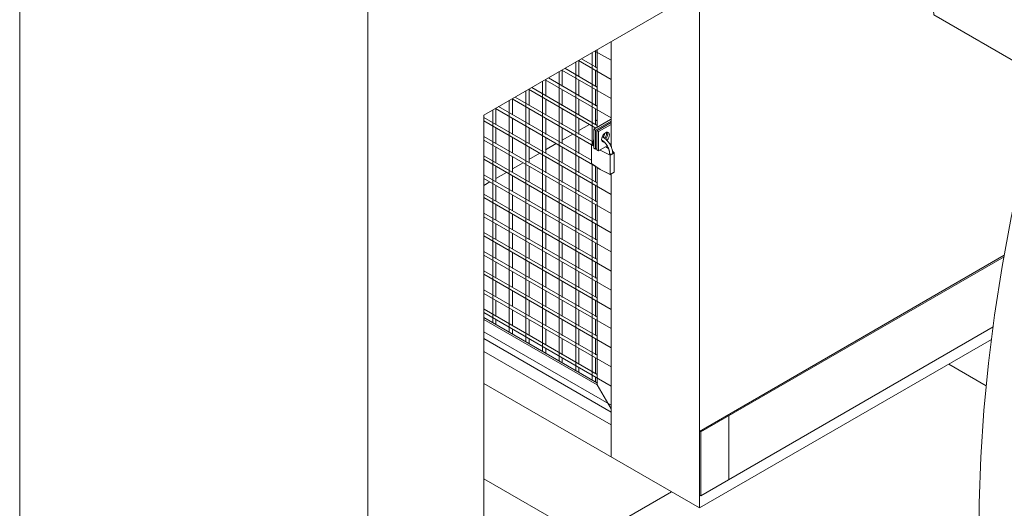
# Model space of a CAD drawing. Header units: metres. Extents: x 6.5 to 21.8, y 0.6 to 11.2.
# Tile 80 of 107: x 16.277 to 17.536, y 4.311 to 4.936. Entities that reach past the tile are written whole.
import ezdxf

# ---------------------------------------------------------------- set-up
doc = ezdxf.new("R2010")
doc.units = ezdxf.units.M
for name, color, linetype, lineweight in [('A-DOOR', 7, 'Continuous', 5), ('A-FLOR', 7, 'Continuous', 5), ('A-FLOR-PATT', 7, 'Continuous', 5), ('A-WALL', 7, 'Continuous', 5), ('A-WALL-PATT', 7, 'Continuous', 5), ('I-WALL', 7, 'Continuous', 5), ('P-SANR-FIXT', 7, 'Continuous', 5), ('Q-SPCQ', 7, 'Continuous', 5)]:
    doc.layers.add(name, color=color, linetype=linetype, lineweight=lineweight)

# ---------------------------------------------------------------- blocks, each defined once
blk = doc.blocks.new('PORTINHOLA PARA_258-ISO_020')
at = {"layer": 'A-DOOR'}
for p, q in [((17.0092, 4.8939), (17.0092, 4.7776)), ((17.0126, 4.8958), (17.0333, 4.8839)), ((17.0132, 4.8749), (17.0132, 4.8956)), ((17.0156, 4.8976), (17.0156, 4.7985)), ((16.988, 4.8816), (16.988, 4.4874)), ((16.9914, 4.8836), (17.0333, 4.8594)), ((16.992, 4.8626), (16.992, 4.8833)), ((17.0156, 4.8742), (16.9954, 4.8859)), ((16.9668, 4.8694), (16.9668, 4.4997)), ((16.9702, 4.8713), (17.0333, 4.8349)), ((16.9708, 4.8504), (16.9708, 4.8711)), ((17.0156, 4.8497), (16.9742, 4.8737)), ((17.0132, 4.8504), (17.0132, 4.8711)), ((16.9456, 4.8571), (16.9456, 4.5119)), ((16.949, 4.8591), (17.0333, 4.8104)), ((16.9496, 4.8382), (16.9496, 4.8588)), ((17.0156, 4.8252), (16.953, 4.8614)), ((16.992, 4.8381), (16.992, 4.8588)), ((16.9243, 4.8449), (16.9243, 4.5238)), ((16.9278, 4.8469), (17.0136, 4.7973)), ((16.9283, 4.826), (16.9283, 4.8466)), ((17.0156, 4.8007), (16.9318, 4.8492)), ((16.9708, 4.8259), (16.9708, 4.8466)), ((17.0132, 4.8259), (17.0132, 4.8466)), ((17.0081, 4.7561), (16.8894, 4.8247)), ((16.9031, 4.8326), (16.9031, 4.5364)), ((16.9066, 4.8346), (17.0081, 4.776)), ((16.9071, 4.8142), (16.9071, 4.8344)), ((17.0107, 4.7791), (16.9106, 4.8369)), ((16.9496, 4.8137), (16.9496, 4.8344)), ((16.992, 4.8137), (16.992, 4.8344)), ((16.8819, 4.8204), (16.8819, 4.5487)), ((16.8854, 4.8224), (17.0128, 4.7488)), ((16.8859, 4.8015), (16.8859, 4.8221)), ((16.9283, 4.8015), (16.9283, 4.8221)), ((16.9708, 4.8014), (16.9708, 4.8221)), ((17.0132, 4.8014), (17.0132, 4.8221)), ((17.0156, 4.7273), (16.8706, 4.811)), ((16.8706, 4.8064), (17.0333, 4.7124)), ((16.9071, 4.7892), (16.9071, 4.8099)), ((16.9496, 4.7892), (16.9496, 4.8099)), ((16.992, 4.7892), (16.992, 4.8099)), ((17.0114, 4.796), (17.0326, 4.8083)), ((17.0333, 4.8062), (17.0135, 4.7948)), ((17.0151, 4.7939), (17.0333, 4.8044)), ((17.0333, 4.802), (17.0172, 4.7927)), ((17.0333, 4.8079), (17.0326, 4.8083)), ((16.8859, 4.777), (16.8859, 4.7976)), ((16.9283, 4.777), (16.9283, 4.7976)), ((16.9708, 4.777), (16.9708, 4.7976)), ((17.0114, 4.7715), (17.0114, 4.796)), ((17.0114, 4.796), (17.0135, 4.7948)), ((17.0132, 4.7971), (17.0132, 4.7976)), ((17.0135, 4.7948), (17.0135, 4.7703)), ((17.0151, 4.7694), (17.0151, 4.7939)), ((17.0151, 4.7939), (17.0172, 4.7927)), ((17.0172, 4.7927), (17.0172, 4.7682)), ((17.0273, 4.7919), (17.0275, 4.7906)), ((17.0156, 4.7028), (16.8706, 4.7865)), ((16.8706, 4.7819), (17.0333, 4.6879)), ((16.9071, 4.7652), (16.9071, 4.7854)), ((16.9496, 4.7647), (16.9496, 4.7854)), ((16.992, 4.7647), (16.992, 4.7854)), ((17.0105, 4.7779), (17.0081, 4.7765)), ((17.0081, 4.7765), (17.0112, 4.7741)), ((17.0081, 4.752), (17.0081, 4.7765)), ((17.0172, 4.7682), (17.0283, 4.7746)), ((17.022, 4.7817), (17.0213, 4.7815)), ((17.0318, 4.7766), (17.0333, 4.7775)), ((17.0156, 4.6783), (16.8706, 4.762)), ((16.8859, 4.753), (16.8859, 4.7731)), ((16.9283, 4.7525), (16.9283, 4.7731)), ((16.9708, 4.7524), (16.9708, 4.7731)), ((17.0135, 4.7703), (17.0114, 4.7715)), ((17.0135, 4.7703), (17.0151, 4.7712)), ((17.0172, 4.7682), (17.0151, 4.7694)), ((17.0191, 4.7689), (17.0323, 4.7626)), ((17.0304, 4.7707), (17.0264, 4.7731)), ((17.0323, 4.7626), (17.0374, 4.7655)), ((17.0323, 4.7626), (17.0323, 4.7381)), ((17.0374, 4.7655), (17.0353, 4.7672)), ((17.0374, 4.741), (17.0374, 4.7655)), ((16.8706, 4.7574), (17.0333, 4.6635)), ((16.9071, 4.7407), (16.9071, 4.7609)), ((16.9496, 4.7402), (16.9496, 4.7609)), ((16.992, 4.7402), (16.992, 4.7609)), ((17.0092, 4.7511), (17.0092, 4.4752)), ((17.0156, 4.6538), (16.8706, 4.7375)), ((16.8859, 4.7285), (16.8859, 4.7486)), ((16.9071, 4.7162), (16.9071, 4.7364)), ((16.9283, 4.728), (16.9283, 4.7486)), ((16.9496, 4.7157), (16.9496, 4.7364)), ((16.9708, 4.7279), (16.9708, 4.7486)), ((16.992, 4.7157), (16.992, 4.7364)), ((17.0132, 4.728), (17.0132, 4.7481)), ((17.0156, 4.7468), (17.0156, 4.469)), ((17.0266, 4.7408), (17.0333, 4.7369)), ((17.0374, 4.741), (17.0323, 4.7381)), ((16.8706, 4.7329), (17.0333, 4.639)), ((16.8859, 4.704), (16.8859, 4.7241)), ((16.9283, 4.7035), (16.9283, 4.7241)), ((16.9708, 4.7034), (16.9708, 4.7241)), ((17.0132, 4.7035), (17.0132, 4.7241)), ((17.0156, 4.6293), (16.8706, 4.713)), ((16.9071, 4.6917), (16.9071, 4.7119)), ((16.9496, 4.6912), (16.9496, 4.7119)), ((16.992, 4.6912), (16.992, 4.7119)), ((16.8706, 4.7084), (17.0333, 4.6145)), ((16.8859, 4.6795), (16.8859, 4.6996)), ((16.9283, 4.679), (16.9283, 4.6996)), ((16.9708, 4.6789), (16.9708, 4.6996)), ((17.0132, 4.679), (17.0132, 4.6996)), ((17.0156, 4.6048), (16.8706, 4.6885)), ((16.9071, 4.6672), (16.9071, 4.6874)), ((16.9496, 4.6668), (16.9496, 4.6874)), ((16.992, 4.6667), (16.992, 4.6874)), ((16.8706, 4.6839), (17.0333, 4.59)), ((16.8859, 4.655), (16.8859, 4.6751)), ((16.9283, 4.6545), (16.9283, 4.6751)), ((16.9708, 4.6544), (16.9708, 4.6751)), ((17.0132, 4.6545), (17.0132, 4.6751)), ((17.0156, 4.5803), (16.8706, 4.664)), ((16.9071, 4.6427), (16.9071, 4.6629)), ((16.9496, 4.6423), (16.9496, 4.6629)), ((16.992, 4.6422), (16.992, 4.6629)), ((16.8706, 4.6594), (17.0333, 4.5655)), ((16.8859, 4.63), (16.8859, 4.6504)), ((16.9283, 4.63), (16.9283, 4.6504)), ((16.9708, 4.6299), (16.9708, 4.6504)), ((17.0132, 4.63), (17.0132, 4.6504)), ((17.0156, 4.5558), (16.8706, 4.6395)), ((16.9071, 4.6178), (16.9071, 4.6384)), ((16.9496, 4.6178), (16.9496, 4.6384)), ((16.992, 4.6177), (16.992, 4.6384)), ((16.8706, 4.6349), (17.0333, 4.541)), ((16.8859, 4.6055), (16.8859, 4.6261)), ((16.9283, 4.6055), (16.9283, 4.6261)), ((16.9708, 4.6054), (16.9708, 4.6261)), ((17.0132, 4.6055), (17.0132, 4.6261)), ((17.0156, 4.5313), (16.8706, 4.615)), ((16.8706, 4.6104), (17.0333, 4.5165)), ((16.9071, 4.5933), (16.9071, 4.6139)), ((16.9496, 4.5933), (16.9496, 4.6139)), ((16.992, 4.5932), (16.992, 4.6139)), ((16.8859, 4.5815), (16.8859, 4.6017)), ((16.9283, 4.581), (16.9283, 4.6017)), ((16.9708, 4.5809), (16.9708, 4.6017)), ((17.0132, 4.581), (17.0132, 4.6017)), ((17.0156, 4.5068), (16.8706, 4.5905)), ((16.8706, 4.5859), (17.0333, 4.492)), ((16.9071, 4.5693), (16.9071, 4.5894)), ((16.9496, 4.5688), (16.9496, 4.5894)), ((16.992, 4.5687), (16.992, 4.5894)), ((16.8859, 4.5565), (16.8859, 4.5772)), ((16.9283, 4.5565), (16.9283, 4.5772)), ((16.9708, 4.5564), (16.9708, 4.5772)), ((17.0132, 4.5565), (17.0132, 4.5772)), ((16.8706, 4.5614), (17.0333, 4.4675)), ((17.0156, 4.4823), (16.8707, 4.566)), ((16.9071, 4.5443), (16.9071, 4.5649)), ((16.9496, 4.5443), (16.9496, 4.5649)), ((16.992, 4.5442), (16.992, 4.5649)), ((16.8706, 4.5552), (17.0157, 4.4714)), ((17.0156, 4.469), (16.8706, 4.5528)), ((16.8859, 4.5464), (16.8859, 4.5527)), ((16.9283, 4.532), (16.9283, 4.5527)), ((16.9708, 4.5319), (16.9708, 4.5527)), ((17.0132, 4.532), (17.0132, 4.5527)), ((16.8706, 4.5369), (17.0333, 4.443)), ((16.9071, 4.5341), (16.9071, 4.5404)), ((16.9496, 4.5198), (16.9496, 4.5404)), ((16.992, 4.5197), (16.992, 4.5404)), ((16.8706, 4.5283), (17.0333, 4.4343)), ((16.9283, 4.5219), (16.9283, 4.5282)), ((16.9708, 4.5074), (16.9708, 4.5282)), ((17.0132, 4.5075), (17.0132, 4.5282)), ((16.9496, 4.5096), (16.9496, 4.5159)), ((16.992, 4.4952), (16.992, 4.5159)), ((16.9708, 4.4974), (16.9708, 4.5037)), ((17.0132, 4.483), (17.0132, 4.5037)), ((16.992, 4.4851), (16.992, 4.4914)), ((17.0132, 4.4729), (17.0132, 4.4792)), ((17.0333, 4.4384), (17.0156, 4.469)), ((17.0156, 4.469), (17.0333, 4.4384))]:
    blk.add_line(p, q, dxfattribs=at)
for points in [[(17.0212, 4.7827, 0), (17.0214, 4.7843, 0), (17.0219, 4.786, 0), (17.0227, 4.7876, 0), (17.0237, 4.7892, 0), (17.0249, 4.7904, 0), (17.0262, 4.7914, 0), (17.0275, 4.7919, 0), (17.0287, 4.792, 0), (17.0297, 4.7917, 0), (17.0305, 4.791, 0), (17.031, 4.7899, 0), (17.0312, 4.7885, 0)], [(17.0229, 4.7854, 0), (17.0239, 4.7869, 0), (17.0247, 4.7886, 0), (17.0252, 4.7903, 0)], [(17.0275, 4.7906, 0), (17.0273, 4.789, 0), (17.0268, 4.7874, 0), (17.026, 4.7857, 0), (17.025, 4.7842, 0)], [(17.0266, 4.7833, 0), (17.0276, 4.7848, 0), (17.0284, 4.7864, 0), (17.0289, 4.7881, 0), (17.0291, 4.7897, 0)], [(17.0312, 4.7885, 0), (17.031, 4.7869, 0), (17.0305, 4.7852, 0), (17.0297, 4.7836, 0), (17.0287, 4.7821, 0), (17.0281, 4.7814, 0)], [(17.0291, 4.7897, 0), (17.0289, 4.7911, 0), (17.0285, 4.792, 0)], [(17.0113, 4.7826, 0), (17.0111, 4.7821, 0), (17.0109, 4.7817, 0), (17.0107, 4.7812, 0), (17.0106, 4.7807, 0), (17.0104, 4.7802, 0), (17.0103, 4.7797, 0), (17.0102, 4.7791, 0), (17.0102, 4.7786, 0), (17.0101, 4.7781, 0), (17.0101, 4.7775, 0), (17.0101, 4.7772, 0)], [(17.0111, 4.7762, 0), (17.0107, 4.7764, 0), (17.0104, 4.7766, 0), (17.0102, 4.7769, 0), (17.0101, 4.7772, 0), (17.0102, 4.7775, 0), (17.0104, 4.7777, 0)], [(17.0211, 4.7819, 0), (17.0215, 4.7817, 0), (17.0219, 4.7815, 0), (17.0222, 4.7813, 0), (17.0226, 4.781, 0), (17.023, 4.7807, 0), (17.0233, 4.7805, 0), (17.0237, 4.7802, 0), (17.0241, 4.7799, 0), (17.0244, 4.7795, 0), (17.0248, 4.7792, 0), (17.0252, 4.7788, 0), (17.0255, 4.7784, 0), (17.0259, 4.778, 0), (17.0262, 4.7776, 0), (17.0266, 4.7772, 0), (17.0269, 4.7768, 0), (17.0272, 4.7764, 0), (17.0275, 4.7759, 0), (17.0278, 4.7754, 0), (17.0281, 4.775, 0), (17.0284, 4.7745, 0), (17.0287, 4.774, 0), (17.029, 4.7735, 0), (17.0292, 4.773, 0), (17.0294, 4.7725, 0), (17.0297, 4.772, 0), (17.0299, 4.7715, 0), (17.0301, 4.771, 0), (17.0303, 4.7705, 0), (17.0304, 4.77, 0), (17.0306, 4.7695, 0), (17.0307, 4.7691, 0), (17.0309, 4.7686, 0), (17.031, 4.7681, 0), (17.0311, 4.7676, 0), (17.0312, 4.7671, 0), (17.0312, 4.7666, 0), (17.0313, 4.7662, 0), (17.0313, 4.7657, 0), (17.0313, 4.7653, 0), (17.0313, 4.7649, 0)], [(17.0249, 4.7793, 0), (17.0237, 4.7792, 0), (17.0227, 4.7795, 0), (17.0219, 4.7802, 0), (17.0214, 4.7813, 0), (17.0212, 4.7827, 0)], [(17.0218, 4.7804, 0), (17.0228, 4.7805, 0), (17.0233, 4.7807, 0)], [(17.0219, 4.7859, 0), (17.0224, 4.7857, 0), (17.0229, 4.7855, 0), (17.0234, 4.7852, 0), (17.0239, 4.7849, 0), (17.0244, 4.7846, 0), (17.0249, 4.7843, 0), (17.0253, 4.784, 0), (17.0258, 4.7836, 0), (17.0263, 4.7832, 0), (17.0267, 4.7829, 0), (17.0272, 4.7825, 0), (17.0276, 4.782, 0), (17.028, 4.7816, 0), (17.0285, 4.7811, 0), (17.0289, 4.7807, 0), (17.0293, 4.7802, 0), (17.0297, 4.7797, 0), (17.0301, 4.7792, 0), (17.0305, 4.7787, 0), (17.0308, 4.7782, 0), (17.0312, 4.7776, 0), (17.0315, 4.7771, 0), (17.0319, 4.7765, 0), (17.0322, 4.776, 0), (17.0325, 4.7754, 0), (17.0328, 4.7748, 0), (17.0331, 4.7742, 0), (17.0333, 4.7737, 0), (17.0336, 4.7731, 0), (17.0338, 4.7725, 0), (17.034, 4.7719, 0), (17.0342, 4.7713, 0), (17.0344, 4.7707, 0), (17.0346, 4.7701, 0), (17.0347, 4.7695, 0), (17.0349, 4.7689, 0), (17.035, 4.7683, 0), (17.0351, 4.7677, 0), (17.0352, 4.7671, 0), (17.0352, 4.7666, 0), (17.0353, 4.766, 0), (17.0353, 4.7654, 0), (17.0353, 4.7649, 0)], [(17.0347, 4.7641, 0), (17.0343, 4.7639, 0), (17.0338, 4.7638, 0), (17.0333, 4.7638, 0), (17.0328, 4.7638, 0), (17.0323, 4.7639, 0), (17.0319, 4.7641, 0), (17.0316, 4.7643, 0), (17.0314, 4.7646, 0)], [(17.0353, 4.7649, 0), (17.0353, 4.7646, 0), (17.0351, 4.7643, 0), (17.0347, 4.7641, 0)], [(17.0323, 4.7381, 0), (17.0191, 4.7444, 0), (17.0081, 4.752, 0)]]:
    blk.add_polyline3d(points, dxfattribs=at)
blk = doc.blocks.new('Lavadora de roupas Electrolux - Electrolux-LSE12-2272090-ISO_02')
at = {"layer": 'Q-SPCQ'}
blk.add_polyline3d([(17.5248, 4.0426, 0), (17.5167, 4.095, 0), (17.5106, 4.1488, 0), (17.5065, 4.2039, 0), (17.5044, 4.2603, 0), (17.5043, 4.3179, 0), (17.5062, 4.3766, 0), (17.5101, 4.4362, 0), (17.516, 4.4968, 0), (17.5238, 4.5581, 0), (17.5336, 4.6202, 0), (17.5453, 4.6829, 0), (17.5494, 4.7024, 0)], dxfattribs=at)
blk = doc.blocks.new('TANQUE EM MÁRMORE SINTÉTICO 1 BATEDOR - Branca - 00971606-1957137-ISO_02')
at = {"layer": 'P-SANR-FIXT'}
for p, q in [((17.6525, 5.2653), (17.7797, 5.1918)), ((17.7831, 5.2092), (17.6693, 5.275)), ((17.6439, 5.2603), (17.8945, 5.1156)), ((17.8961, 5.144), (17.7948, 5.2025)), ((17.5282, 5.1861), (17.5282, 5.1935)), ((17.5284, 5.186), (17.5284, 5.1936)), ((17.5278, 5.1859), (17.5282, 5.1861)), ((17.5278, 5.1458), (17.5278, 5.1859)), ((17.5284, 5.186), (17.5282, 5.1861)), ((17.7919, 5.1848), (17.896, 5.1247)), ((17.5278, 5.0769), (17.5278, 5.1458)), ((17.4138, 5.1275), (17.4249, 5.1233)), ((17.9949, 5.087), (17.91, 5.136)), ((17.7225, 4.9457), (17.4107, 5.1257)), ((17.4194, 5.1209), (17.4199, 5.1219)), ((17.7015, 4.9581), (17.4194, 5.1209)), ((17.7021, 4.959), (17.4199, 5.1219)), ((17.7087, 4.9603), (17.4266, 5.1232)), ((17.4293, 5.1216), (17.434, 5.1199)), ((17.718, 4.9569), (17.4358, 5.1198)), ((17.439, 5.118), (17.4431, 5.1164)), ((17.7272, 4.9535), (17.4451, 5.1164)), ((17.4486, 5.1143), (17.4522, 5.113)), ((17.9115, 5.1158), (17.9642, 5.0853)), ((17.7333, 4.9519), (17.4543, 5.113)), ((17.4583, 5.1107), (17.4613, 5.1095)), ((17.735, 4.9529), (17.4635, 5.1096)), ((17.7366, 4.9538), (17.4728, 5.1062)), ((17.7389, 4.9551), (17.4829, 5.1029)), ((17.9117, 5.1057), (17.9642, 5.0754)), ((17.3611, 5.0948), (17.6894, 4.9053)), ((17.9642, 5.0731), (17.8868, 5.0284)), ((17.9642, 5.0754), (17.9658, 5.0743)), ((17.4462, 4.942), (17.4365, 5.0514)), ((17.865, 5.028), (17.7225, 4.9457)), ((17.7021, 4.959), (17.7015, 4.9581)), ((17.7272, 4.9484), (17.7015, 4.9581)), ((17.6173, 4.8432), (17.4462, 4.942))]:
    blk.add_line(p, q, dxfattribs=at)
for points in [[(17.5435, 5.2032, 0), (17.5841, 5.2074, 0), (17.6411, 5.2071, 0), (17.6966, 5.1996, 0), (17.7478, 5.1851, 0), (17.7923, 5.1646, 0), (17.8279, 5.1389, 0), (17.8529, 5.1093, 0), (17.866, 5.0773, 0), (17.8665, 5.0444, 0), (17.8607, 5.0245, 0)], [(17.5278, 5.1859, 0), (17.5281, 5.1859, 0), (17.5284, 5.186, 0)], [(17.4199, 5.1219, 0), (17.4207, 5.1217, 0), (17.4216, 5.1218, 0), (17.4226, 5.1221, 0), (17.4235, 5.1227, 0)], [(17.4235, 5.1227, 0), (17.4244, 5.1231, 0), (17.4252, 5.1234, 0), (17.426, 5.1234, 0), (17.4266, 5.1232, 0)], [(17.4331, 5.1195, 0), (17.4336, 5.1197, 0), (17.4344, 5.12, 0), (17.4352, 5.12, 0), (17.4359, 5.1198, 0)], [(17.4423, 5.1161, 0), (17.4429, 5.1163, 0), (17.4437, 5.1166, 0), (17.4444, 5.1166, 0), (17.4451, 5.1164, 0)], [(17.4516, 5.1127, 0), (17.4521, 5.1129, 0), (17.4529, 5.1132, 0), (17.4537, 5.1132, 0), (17.4543, 5.113, 0)], [(17.4608, 5.1093, 0), (17.4613, 5.1095, 0), (17.4622, 5.1098, 0), (17.4629, 5.1098, 0), (17.4636, 5.1096, 0)], [(17.47, 5.1059, 0), (17.4706, 5.1061, 0), (17.4714, 5.1064, 0), (17.4722, 5.1064, 0), (17.4728, 5.1062, 0)], [(17.4793, 5.1025, 0), (17.4801, 5.1029, 0), (17.4813, 5.1032, 0), (17.4823, 5.1032, 0), (17.4832, 5.1028, 0)], [(17.3593, 5.096, 0), (17.3598, 5.0956, 0), (17.3606, 5.0951, 0), (17.3611, 5.0948, 0)], [(17.9642, 5.0853, 0), (17.9666, 5.0835, 0), (17.9681, 5.0814, 0), (17.9686, 5.0792, 0), (17.9681, 5.077, 0), (17.9666, 5.0749, 0), (17.9642, 5.0731, 0)], [(17.8754, 5.0282, 0), (17.8738, 5.0288, 0), (17.872, 5.0291, 0), (17.8701, 5.0292, 0), (17.8683, 5.0291, 0), (17.8665, 5.0286, 0), (17.865, 5.028, 0)], [(17.8868, 5.0284, 0), (17.8852, 5.0277, 0), (17.8833, 5.0272, 0), (17.8812, 5.027, 0), (17.8791, 5.0271, 0), (17.8772, 5.0275, 0), (17.8754, 5.0282, 0)], [(17.7745, 4.9758, 0), (17.7477, 4.987, 0), (17.6964, 5.0014, 0), (17.6472, 5.0085, 0)], [(17.7057, 4.9598, 0), (17.7047, 4.9592, 0), (17.7037, 4.9589, 0), (17.7028, 4.9588, 0), (17.7021, 4.959, 0)], [(17.7098, 4.9583, 0), (17.7096, 4.9591, 0), (17.7093, 4.9598, 0), (17.7088, 4.9603, 0), (17.7081, 4.9605, 0), (17.7073, 4.9605, 0), (17.7065, 4.9603, 0), (17.7057, 4.9598, 0)], [(17.7111, 4.9557, 0), (17.7104, 4.9563, 0), (17.71, 4.9572, 0), (17.7098, 4.9583, 0)], [(17.7149, 4.9564, 0), (17.7139, 4.9558, 0), (17.7128, 4.9555, 0), (17.7119, 4.9554, 0)], [(17.719, 4.9548, 0), (17.7189, 4.9557, 0), (17.7185, 4.9564, 0), (17.718, 4.9569, 0), (17.7173, 4.9571, 0), (17.7166, 4.9571, 0), (17.7158, 4.9569, 0), (17.7149, 4.9564, 0)], [(17.7203, 4.9523, 0), (17.7197, 4.9529, 0), (17.7192, 4.9538, 0), (17.719, 4.9548, 0)], [(17.7241, 4.953, 0), (17.7231, 4.9523, 0), (17.7221, 4.952, 0), (17.7211, 4.952, 0)], [(17.7283, 4.9514, 0), (17.7281, 4.9523, 0), (17.7278, 4.953, 0), (17.7272, 4.9535, 0), (17.7266, 4.9537, 0), (17.7258, 4.9537, 0), (17.725, 4.9534, 0), (17.7241, 4.953, 0)], [(17.7289, 4.9495, 0), (17.7285, 4.9504, 0), (17.7283, 4.9514, 0)]]:
    blk.add_polyline3d(points, dxfattribs=at)

msp = doc.modelspace()

# ---------------------------------------------------------------- hatches: boundary and pattern name
at = {"layer": 'A-FLOR-PATT', "true_color": 0x787878}
h = msp.add_hatch(dxfattribs=at)
h.set_pattern_fill('FP_1', color=8, style=0, pattern_type=2)
h.set_pattern_definition([(150, (12.762, 5.251), (-0.424263, -0.244945), []), (210, (12.762, 5.251), (0.424263, -0.244945), [])])
h.paths.add_polyline_path([(16.8706, 2.9196), (18.108, 3.634), (17.9935, 3.7003), (17.9935, 3.7793), (17.9867, 3.7758), (17.9849, 3.7753), (17.9802, 3.775), (17.9753, 3.7759), (17.9716, 3.7779), (17.5298, 4.0334), (17.527, 4.037), (17.5252, 4.0421), (17.5247, 4.0436), (17.516, 4.1017), (17.5113, 4.1423), (17.5068, 4.2007), (17.505, 4.2433), (17.5043, 4.2706), (17.5045, 4.3148), (17.5057, 4.3641), (17.5075, 4.3992), (17.5107, 4.4429), (17.5162, 4.4977), (17.5198, 4.5272), (17.1464, 4.3117), (16.8706, 4.4709), (16.8706, 2.9645)])
h.paths.add_polyline_path([(17.9881, 3.7768), (17.9913, 3.7803), (17.9904, 3.7791), (17.9885, 3.7772)])
at = {"layer": 'A-WALL-PATT', "true_color": 0x787878}
h = msp.add_hatch(dxfattribs=at)
h.set_pattern_fill('FP_27', color=8, style=0, pattern_type=2)
h.set_pattern_definition([(210, (17.606, 4.675), (0.42426, -0.24494), []), (330, (17.606, 4.675), (0.42426, 0.24494), [])])
h.paths.add_polyline_path([(17.1479, 4.4088), (17.536, 4.6329), (17.5363, 4.6347), (17.1464, 4.4096)])
h = msp.add_hatch(dxfattribs=at)
h.set_pattern_fill('FP_26', color=8, style=0, pattern_type=2)
h.set_pattern_definition([(30, (18.032, 4.837), (3e-06, 0.4899), []), (90, (18.032, 4.837), (-0.42426, -0.24495), [])])
h.paths.add_polyline_path([(17.1479, 4.3272), (17.5218, 4.5431), (17.5259, 4.5708), (17.5341, 4.6224), (17.5356, 4.6327), (17.1479, 4.4088)])

# ---------------------------------------------------------------- linework, layer by layer
at = {"layer": 'A-FLOR'}
for p, q in [((17.0056, 4.802), (16.9919, 4.7941)), ((17.0156, 4.8078), (17.0131, 4.8063)), ((16.9844, 4.7897), (16.9706, 4.7818)), ((16.9632, 4.7775), (16.9494, 4.7695)), ((16.942, 4.7652), (16.9282, 4.7573)), ((16.9208, 4.753), (16.907, 4.745)), ((16.8996, 4.7407), (16.8858, 4.7328)), ((16.8783, 4.7285), (16.8706, 4.724)), ((17.5198, 4.5272), (17.1464, 4.3117)), ((16.8706, 4.5117), (17.0333, 4.4178)), ((17.1464, 4.3117), (16.8706, 4.4709)), ((17.0333, 4.4178), (17.0333, 4.377))]:
    msp.add_line(p, q, dxfattribs=at)
at = {"layer": 'A-WALL'}
for p, q in [((17.1464, 4.4096), (17.5363, 4.6347)), ((17.536, 4.6329), (17.1479, 4.4088)), ((17.1479, 4.3272), (17.5219, 4.5431)), ((17.1479, 4.4088), (17.1464, 4.4096)), ((17.1479, 4.3272), (17.1479, 4.4088)), ((17.1464, 4.328), (17.1479, 4.3272))]:
    msp.add_line(p, q, dxfattribs=at)
at = {"layer": 'I-WALL'}
for p, q in [((16.8706, 4.8138), (18.108, 5.5283)), ((16.2767, 5.1648), (16.2767, 3.0747)), ((16.7221, 5.0139), (16.7221, 2.8175)), ((17.1464, 4.9731), (17.1464, 4.3117)), ((17.0333, 4.7734), (17.0333, 4.9078)), ((16.8706, 2.9196), (16.8706, 4.8138)), ((17.0333, 4.4178), (17.0333, 4.7387))]:
    msp.add_line(p, q, dxfattribs=at)

# ---------------------------------------------------------------- block references
at = {"layer": 'A-DOOR'}
msp.add_blockref('PORTINHOLA PARA_258-ISO_020', (0, 0), dxfattribs=at)
at = {"layer": 'P-SANR-FIXT'}
msp.add_blockref('TANQUE EM MÁRMORE SINTÉTICO 1 BATEDOR - Branca - 00971606-1957137-ISO_02', (0, 0), dxfattribs=at)
at = {"layer": 'Q-SPCQ'}
msp.add_blockref('Lavadora de roupas Electrolux - Electrolux-LSE12-2272090-ISO_02', (0, 0), dxfattribs=at)

doc.saveas('drawing.dxf')
